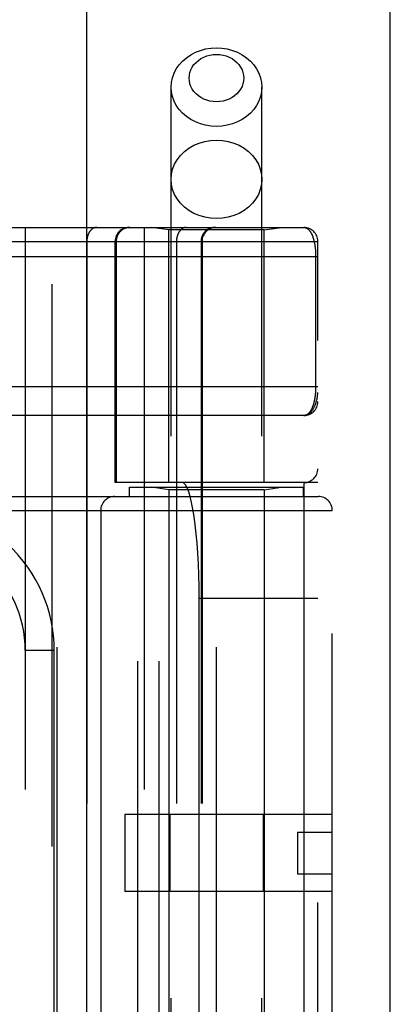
# Model space of a CAD drawing. Header units: inches. Extents: x 0 to 221, y 0 to 143.
# Tile 91 of 256: x 96.397 to 97.197, y 37.994 to 40.121. Entities that reach past the tile are written whole.
import ezdxf

# ---------------------------------------------------------------- set-up
doc = ezdxf.new("R2010")
doc.units = ezdxf.units.IN
doc.header["$LTSCALE"] = 12.142857
doc.header["$MEASUREMENT"] = 0
doc.linetypes.add('HIDDEN', pattern=[0.2, 0.1, -0.1])
doc.layers.get('0').update_dxf_attribs({"linetype": 'CONTINUOUS'})
doc.layers.add('RIGHTHAND_DOOR_ASSEMBLY', color=7, linetype='CONTINUOUS')

msp = doc.modelspace()

# ---------------------------------------------------------------- linework, layer by layer
at = {"color": 3, "linetype": 'Continuous'}
msp.add_line((97.1972, 33.5496), (97.1972, 110.0793), dxfattribs=at)
at = {"layer": 'RIGHTHAND_DOOR_ASSEMBLY', "color": 8, "linetype": 'HIDDEN'}
for p, q in [((96.4665, 105.1206), (96.4665, 33.7706)), ((96.724, 36.7926), (96.724, 39.975)), ((96.92, 36.7926), (96.92, 39.975)), ((96.137, 39.6718), (97.0107, 39.6718)), ((96.4092, 39.6718), (96.4092, 36.9693)), ((96.6657, 39.6718), (96.6657, 36.9693)), ((96.719, 39.6666), (96.6815, 39.6718)), ((96.925, 39.6666), (96.719, 39.6666)), ((96.719, 39.1206), (96.719, 39.6666)), ((96.925, 39.6666), (96.9625, 39.6718)), ((96.925, 39.1206), (96.925, 39.6666)), ((96.3753, 39.6418), (97.0407, 39.6418)), ((96.5422, 39.6418), (96.5422, 36.9993)), ((96.6032, 39.1206), (96.6032, 39.6418)), ((96.6055, 39.6418), (96.6055, 39.1206)), ((96.92, 39.6406), (96.724, 39.6406)), ((96.7357, 39.6418), (96.7357, 36.9993)), ((96.7888, 39.6418), (96.7888, 36.9993)), ((96.7908, 39.6418), (96.7908, 36.9993)), ((97.0407, 36.9993), (97.0407, 39.6418)), ((96.137, 39.6093), (97.0407, 39.6093)), ((96.1304, 39.3281), (97.0407, 39.3281)), ((97.0107, 39.2656), (96.137, 39.2656)), ((97.0407, 39.1206), (96.6032, 39.1206)), ((96.6523, 37.5206), (96.6523, 39.1206)), ((96.6982, 37.5206), (96.6982, 39.1206)), ((97.0107, 39.1206), (97.0107, 37.5206)), ((95.9157, 39.0906), (97.042, 39.0906)), ((96.4782, 37.5506), (96.4782, 39.0906)), ((96.6345, 39.1106), (97.0095, 39.1106)), ((96.6345, 39.0906), (96.6345, 39.1106)), ((96.719, 39.1053), (96.6815, 39.1106)), ((96.925, 39.1053), (96.719, 39.1053)), ((96.719, 39.1053), (96.719, 37.5359)), ((96.822, 37.5506), (96.822, 39.0906)), ((96.925, 39.1053), (96.9625, 39.1106)), ((96.925, 39.1053), (96.925, 37.5359)), ((97.0095, 39.0906), (97.0095, 39.1106)), ((95.9157, 39.0606), (97.072, 39.0606)), ((96.572, 39.0606), (96.572, 37.5806)), ((97.072, 37.5806), (97.072, 39.0606)), ((97.0407, 38.8706), (96.7846, 38.8706)), ((96.7846, 37.7706), (96.7846, 38.8706)), ((96.4717, 38.7581), (96.4092, 38.7581)), ((96.4717, 37.8831), (96.4717, 38.7581)), ((97.072, 38.4036), (96.624, 38.4036)), ((96.624, 38.4036), (96.624, 38.2376)), ((96.7213, 38.4036), (96.7213, 38.2376)), ((96.9226, 38.4036), (96.9226, 38.2376)), ((96.997, 38.3656), (97.072, 38.3656)), ((96.997, 38.3656), (96.997, 38.2756)), ((96.997, 38.2756), (97.072, 38.2756)), ((97.072, 38.2376), (96.624, 38.2376))]:
    msp.add_line(p, q, dxfattribs=at)
at = {"layer": 'RIGHTHAND_DOOR_ASSEMBLY', "color": 3, "linetype": 'Continuous'}
msp.add_line((96.5415, 105.1206), (96.5415, 33.7706), dxfattribs=at)
at = {"layer": 'RIGHTHAND_DOOR_ASSEMBLY', "color": 8, "linetype": 'HIDDEN'}
for points in [[(96.724, 39.975), (96.7247, 39.9852), (96.7268, 39.9953), (96.7303, 40.005), (96.7352, 40.0144), (96.7413, 40.0232), (96.7486, 40.0312), (96.757, 40.0385), (96.7663, 40.0448), (96.7764, 40.0501), (96.7872, 40.0543), (96.7985, 40.0574), (96.8102, 40.0592), (96.822, 40.0598)], [(96.822, 40.0598), (96.8338, 40.0592), (96.8454, 40.0574), (96.8567, 40.0543), (96.8675, 40.0501), (96.8776, 40.0448), (96.887, 40.0385), (96.8953, 40.0312), (96.9026, 40.0232), (96.9087, 40.0144), (96.9136, 40.005), (96.9171, 39.9953), (96.9193, 39.9852), (96.92, 39.975)], [(96.822, 39.9434), (96.8148, 39.9437), (96.8079, 39.9448), (96.8011, 39.9467), (96.7946, 39.9492), (96.7885, 39.9524), (96.7829, 39.9562), (96.7778, 39.9606), (96.7734, 39.9654), (96.7697, 39.9707), (96.7668, 39.9763), (96.7647, 39.9822), (96.7634, 39.9883), (96.763, 39.9945), (96.7634, 40.0006), (96.7647, 40.0067), (96.7668, 40.0126), (96.7697, 40.0182), (96.7734, 40.0235), (96.7778, 40.0283), (96.7829, 40.0327), (96.7885, 40.0365), (96.7946, 40.0397), (96.8011, 40.0422), (96.8079, 40.0441), (96.8148, 40.0452), (96.822, 40.0455)], [(96.822, 40.0455), (96.8291, 40.0452), (96.8361, 40.0441), (96.8429, 40.0422), (96.8494, 40.0397), (96.8555, 40.0365), (96.8611, 40.0327), (96.8661, 40.0283), (96.8705, 40.0235), (96.8742, 40.0182), (96.8771, 40.0126), (96.8792, 40.0067), (96.8805, 40.0006), (96.881, 39.9944), (96.8805, 39.9883), (96.8792, 39.9822), (96.8771, 39.9763), (96.8742, 39.9707), (96.8705, 39.9654), (96.8661, 39.9606), (96.8611, 39.9562), (96.8555, 39.9524), (96.8494, 39.9492), (96.8429, 39.9467), (96.8361, 39.9448), (96.8291, 39.9437), (96.822, 39.9434)], [(96.822, 39.8901), (96.8102, 39.8907), (96.7985, 39.8925), (96.7872, 39.8956), (96.7764, 39.8998), (96.7663, 39.9051), (96.757, 39.9114), (96.7486, 39.9187), (96.7413, 39.9267), (96.7352, 39.9355), (96.7303, 39.9449), (96.7268, 39.9546), (96.7247, 39.9647), (96.724, 39.975)], [(96.92, 39.975), (96.9193, 39.9647), (96.9171, 39.9546), (96.9136, 39.9449), (96.9087, 39.9355), (96.9026, 39.9267), (96.8953, 39.9187), (96.887, 39.9114), (96.8776, 39.9051), (96.8675, 39.8998), (96.8567, 39.8956), (96.8454, 39.8925), (96.8338, 39.8907), (96.822, 39.8901)], [(96.724, 39.7757), (96.7248, 39.7868), (96.7273, 39.7977), (96.7314, 39.8082), (96.7371, 39.8181), (96.7442, 39.8274), (96.7527, 39.8357), (96.7623, 39.843), (96.773, 39.8492), (96.7845, 39.8541), (96.7966, 39.8577), (96.8092, 39.8598), (96.822, 39.8606)], [(96.822, 39.8606), (96.8348, 39.8598), (96.8473, 39.8577), (96.8595, 39.8541), (96.871, 39.8492), (96.8816, 39.843), (96.8913, 39.8357), (96.8997, 39.8274), (96.9068, 39.8181), (96.9125, 39.8082), (96.9166, 39.7977), (96.9191, 39.7868), (96.92, 39.7757)], [(96.822, 39.6908), (96.8092, 39.6916), (96.7966, 39.6937), (96.7845, 39.6973), (96.773, 39.7022), (96.7623, 39.7084), (96.7527, 39.7157), (96.7442, 39.724), (96.7371, 39.7333), (96.7314, 39.7432), (96.7273, 39.7537), (96.7248, 39.7646), (96.724, 39.7757)], [(96.92, 39.7757), (96.9191, 39.7646), (96.9166, 39.7537), (96.9125, 39.7432), (96.9068, 39.7333), (96.8997, 39.724), (96.8913, 39.7157), (96.8816, 39.7084), (96.871, 39.7022), (96.8595, 39.6973), (96.8473, 39.6937), (96.8348, 39.6916), (96.822, 39.6908)], [(96.5634, 39.6718), (96.5629, 39.6718), (96.5625, 39.6718), (96.562, 39.6718), (96.5615, 39.6717), (96.5611, 39.6717), (96.5606, 39.6716), (96.5602, 39.6715), (96.5597, 39.6714), (96.5593, 39.6713), (96.5588, 39.6711), (96.5583, 39.671), (96.5579, 39.6708), (96.5575, 39.6706), (96.557, 39.6705), (96.5566, 39.6702), (96.5561, 39.67), (96.5557, 39.6698), (96.5553, 39.6696), (96.5548, 39.6693), (96.5544, 39.669), (96.554, 39.6687), (96.5536, 39.6685), (96.5532, 39.6681), (96.5528, 39.6678), (96.5524, 39.6675), (96.552, 39.6671), (96.5516, 39.6668), (96.5512, 39.6664), (96.5508, 39.666), (96.5505, 39.6656), (96.5501, 39.6652), (96.5498, 39.6648), (96.5494, 39.6644), (96.5491, 39.664), (96.5487, 39.6635), (96.5484, 39.6631), (96.5481, 39.6626), (96.5478, 39.6621), (96.5474, 39.6616), (96.5471, 39.6611), (96.5468, 39.6606), (96.5466, 39.6601), (96.5463, 39.6596), (96.546, 39.659), (96.5458, 39.6585), (96.5455, 39.658), (96.5453, 39.6574), (96.545, 39.6568), (96.5448, 39.6563), (96.5446, 39.6557), (96.5444, 39.6551), (96.5442, 39.6545), (96.544, 39.6539), (96.5438, 39.6533), (96.5436, 39.6527), (96.5435, 39.6521), (96.5433, 39.6515), (96.5432, 39.6509), (96.543, 39.6502), (96.5429, 39.6496), (96.5428, 39.649), (96.5427, 39.6483), (96.5426, 39.6477), (96.5425, 39.647), (96.5424, 39.6464), (96.5424, 39.6458), (96.5423, 39.6451), (96.5423, 39.6445), (96.5422, 39.6438), (96.5422, 39.6431), (96.5422, 39.6425), (96.5422, 39.6418)], [(96.6352, 39.6718), (96.6346, 39.6718), (96.6339, 39.6718), (96.6333, 39.6718), (96.6326, 39.6717), (96.632, 39.6717), (96.6313, 39.6716), (96.6307, 39.6715), (96.6301, 39.6714), (96.6294, 39.6713), (96.6288, 39.6711), (96.6282, 39.671), (96.6275, 39.6708), (96.6269, 39.6706), (96.6263, 39.6705), (96.6257, 39.6702), (96.6251, 39.67), (96.6245, 39.6698), (96.6239, 39.6696), (96.6233, 39.6693), (96.6227, 39.669), (96.6221, 39.6687), (96.6215, 39.6685), (96.6209, 39.6681), (96.6204, 39.6678), (96.6198, 39.6675), (96.6193, 39.6671), (96.6187, 39.6668), (96.6182, 39.6664), (96.6177, 39.666), (96.6172, 39.6656), (96.6166, 39.6652), (96.6161, 39.6648), (96.6157, 39.6644), (96.6152, 39.664), (96.6147, 39.6635), (96.6142, 39.6631), (96.6138, 39.6626), (96.6133, 39.6621), (96.6129, 39.6616), (96.6125, 39.6611), (96.6121, 39.6606), (96.6117, 39.6601), (96.6113, 39.6596), (96.6109, 39.659), (96.6105, 39.6585), (96.6102, 39.658), (96.6098, 39.6574), (96.6095, 39.6568), (96.6092, 39.6563), (96.6089, 39.6557), (96.6086, 39.6551), (96.6083, 39.6545), (96.6081, 39.6539), (96.6078, 39.6533), (96.6076, 39.6527), (96.6073, 39.6521), (96.6071, 39.6515), (96.6069, 39.6509), (96.6067, 39.6502), (96.6066, 39.6496), (96.6064, 39.649), (96.6062, 39.6483), (96.6061, 39.6477), (96.606, 39.647), (96.6059, 39.6464), (96.6058, 39.6458), (96.6057, 39.6451), (96.6057, 39.6445), (96.6056, 39.6438), (96.6056, 39.6431), (96.6055, 39.6425), (96.6055, 39.6418)], [(96.7569, 39.6718), (96.7565, 39.6718), (96.756, 39.6718), (96.7555, 39.6718), (96.7551, 39.6717), (96.7546, 39.6717), (96.7542, 39.6716), (96.7537, 39.6715), (96.7532, 39.6714), (96.7528, 39.6713), (96.7523, 39.6711), (96.7519, 39.671), (96.7514, 39.6708), (96.751, 39.6706), (96.7505, 39.6705), (96.7501, 39.6702), (96.7497, 39.67), (96.7492, 39.6698), (96.7488, 39.6696), (96.7484, 39.6693), (96.748, 39.669), (96.7475, 39.6687), (96.7471, 39.6685), (96.7467, 39.6681), (96.7463, 39.6678), (96.7459, 39.6675), (96.7455, 39.6671), (96.7451, 39.6668), (96.7448, 39.6664), (96.7444, 39.666), (96.744, 39.6656), (96.7437, 39.6652), (96.7433, 39.6648), (96.7429, 39.6644), (96.7426, 39.664), (96.7423, 39.6635), (96.7419, 39.6631), (96.7416, 39.6626), (96.7413, 39.6621), (96.741, 39.6616), (96.7407, 39.6611), (96.7404, 39.6606), (96.7401, 39.6601), (96.7398, 39.6596), (96.7396, 39.659), (96.7393, 39.6585), (96.739, 39.658), (96.7388, 39.6574), (96.7386, 39.6568), (96.7383, 39.6563), (96.7381, 39.6557), (96.7379, 39.6551), (96.7377, 39.6545), (96.7375, 39.6539), (96.7373, 39.6533), (96.7372, 39.6527), (96.737, 39.6521), (96.7368, 39.6515), (96.7367, 39.6509), (96.7366, 39.6502), (96.7364, 39.6496), (96.7363, 39.649), (96.7362, 39.6483), (96.7361, 39.6477), (96.736, 39.647), (96.736, 39.6464), (96.7359, 39.6458), (96.7358, 39.6451), (96.7358, 39.6445), (96.7358, 39.6438), (96.7357, 39.6431), (96.7357, 39.6425), (96.7357, 39.6418)], [(96.8185, 39.6718), (96.8178, 39.6718), (96.8172, 39.6718), (96.8165, 39.6718), (96.8159, 39.6717), (96.8152, 39.6717), (96.8146, 39.6716), (96.8139, 39.6715), (96.8133, 39.6714), (96.8127, 39.6713), (96.812, 39.6711), (96.8114, 39.671), (96.8108, 39.6708), (96.8102, 39.6706), (96.8095, 39.6705), (96.8089, 39.6702), (96.8083, 39.67), (96.8077, 39.6698), (96.8071, 39.6696), (96.8065, 39.6693), (96.8059, 39.669), (96.8053, 39.6687), (96.8048, 39.6685), (96.8042, 39.6681), (96.8036, 39.6678), (96.8031, 39.6675), (96.8025, 39.6671), (96.802, 39.6668), (96.8014, 39.6664), (96.8009, 39.666), (96.8004, 39.6656), (96.7999, 39.6652), (96.7994, 39.6648), (96.7989, 39.6644), (96.7984, 39.664), (96.7979, 39.6635), (96.7975, 39.6631), (96.797, 39.6626), (96.7966, 39.6621), (96.7961, 39.6616), (96.7957, 39.6611), (96.7953, 39.6606), (96.7949, 39.6601), (96.7945, 39.6596), (96.7941, 39.659), (96.7938, 39.6585), (96.7934, 39.658), (96.7931, 39.6574), (96.7928, 39.6568), (96.7924, 39.6563), (96.7921, 39.6557), (96.7918, 39.6551), (96.7916, 39.6545), (96.7913, 39.6539), (96.791, 39.6533), (96.7908, 39.6527), (96.7906, 39.6521), (96.7904, 39.6515), (96.7902, 39.6509), (96.79, 39.6502), (96.7898, 39.6496), (96.7896, 39.649), (96.7895, 39.6483), (96.7894, 39.6477), (96.7892, 39.647), (96.7891, 39.6464), (96.789, 39.6458), (96.789, 39.6451), (96.7889, 39.6445), (96.7888, 39.6438), (96.7888, 39.6431), (96.7888, 39.6425), (96.7888, 39.6418)], [(97.0107, 39.6718), (97.0113, 39.6718), (97.0119, 39.6718), (97.0125, 39.6717), (97.0131, 39.6716), (97.0137, 39.6715), (97.0143, 39.6713), (97.0148, 39.6711), (97.0154, 39.6709), (97.0159, 39.6707), (97.0164, 39.6704), (97.017, 39.6701), (97.0175, 39.6698), (97.018, 39.6695), (97.0185, 39.6692), (97.019, 39.6688), (97.0195, 39.6684), (97.02, 39.668), (97.0205, 39.6675), (97.0209, 39.6671), (97.0214, 39.6666), (97.0218, 39.6661), (97.0223, 39.6656), (97.0227, 39.6651), (97.0231, 39.6646), (97.0236, 39.664), (97.024, 39.6634), (97.0244, 39.6629), (97.0248, 39.6623), (97.0251, 39.6616), (97.0255, 39.661), (97.0259, 39.6604), (97.0262, 39.6597), (97.0266, 39.6591), (97.027, 39.6584), (97.0273, 39.6577), (97.0276, 39.657), (97.0279, 39.6563), (97.0283, 39.6556), (97.0286, 39.6549), (97.0289, 39.6541), (97.0292, 39.6534), (97.0295, 39.6526), (97.0297, 39.6519), (97.03, 39.6511), (97.0303, 39.6503), (97.0305, 39.6495), (97.0308, 39.6488), (97.031, 39.648), (97.0313, 39.6472), (97.0315, 39.6464), (97.0317, 39.6455), (97.032, 39.6447), (97.0322, 39.6439), (97.0324, 39.6431), (97.0326, 39.6422), (97.0328, 39.6414), (97.033, 39.6406), (97.0331, 39.6397), (97.0333, 39.6389), (97.0335, 39.638), (97.0336, 39.6372), (97.0338, 39.6363), (97.034, 39.6355), (97.0341, 39.6346), (97.0343, 39.6337), (97.0344, 39.6329), (97.0345, 39.632), (97.0346, 39.6311), (97.0348, 39.6303), (97.0349, 39.6294), (97.035, 39.6285), (97.0351, 39.6277), (97.0352, 39.6268), (97.0353, 39.626), (97.0354, 39.6251), (97.0354, 39.6243), (97.0355, 39.6234), (97.0356, 39.6226), (97.0356, 39.6218), (97.0357, 39.6209), (97.0358, 39.6201), (97.0358, 39.6193), (97.0359, 39.6184), (97.0359, 39.6176), (97.036, 39.6168), (97.036, 39.616), (97.036, 39.6151), (97.036, 39.6143), (97.0361, 39.6135), (97.0361, 39.6127), (97.0361, 39.6118), (97.0361, 39.611), (97.0361, 39.6102), (97.0361, 39.6093)], [(97.0361, 39.6093), (97.0361, 39.3273), (97.0361, 39.3265), (97.0361, 39.3256), (97.0361, 39.3248), (97.0361, 39.324), (97.036, 39.3232), (97.036, 39.3223), (97.036, 39.3215), (97.036, 39.3207), (97.0359, 39.3198), (97.0359, 39.319), (97.0358, 39.3182), (97.0358, 39.3173), (97.0357, 39.3165), (97.0356, 39.3156), (97.0356, 39.3147), (97.0355, 39.3139), (97.0354, 39.313), (97.0353, 39.3122), (97.0353, 39.3113), (97.0352, 39.3104), (97.0351, 39.3095), (97.035, 39.3087), (97.0348, 39.3078), (97.0347, 39.3069), (97.0346, 39.306), (97.0345, 39.3051), (97.0343, 39.3042), (97.0342, 39.3033), (97.034, 39.3024), (97.0339, 39.3016), (97.0337, 39.3007), (97.0336, 39.2998), (97.0334, 39.2989), (97.0332, 39.2981), (97.033, 39.2972), (97.0328, 39.2964), (97.0326, 39.2955), (97.0324, 39.2946), (97.0322, 39.2938), (97.032, 39.293), (97.0318, 39.2921), (97.0316, 39.2913), (97.0313, 39.2905), (97.0311, 39.2896), (97.0308, 39.2888), (97.0306, 39.288), (97.0303, 39.2872), (97.03, 39.2864), (97.0298, 39.2856), (97.0295, 39.2848), (97.0292, 39.2841), (97.0289, 39.2833), (97.0286, 39.2826), (97.0282, 39.2818), (97.0279, 39.2811), (97.0276, 39.2804), (97.0272, 39.2796), (97.0269, 39.2789), (97.0265, 39.2782), (97.0262, 39.2776), (97.0258, 39.2769), (97.0254, 39.2762), (97.025, 39.2756), (97.0246, 39.275), (97.0242, 39.2744), (97.0238, 39.2738), (97.0234, 39.2732), (97.023, 39.2726), (97.0225, 39.2721), (97.0221, 39.2716), (97.0216, 39.271), (97.0211, 39.2706), (97.0207, 39.2701), (97.0202, 39.2696), (97.0197, 39.2692), (97.0192, 39.2688), (97.0187, 39.2684), (97.0182, 39.268), (97.0177, 39.2677), (97.0171, 39.2674), (97.0166, 39.2671), (97.016, 39.2668), (97.0155, 39.2666), (97.0149, 39.2663), (97.0143, 39.2661), (97.0137, 39.266), (97.0132, 39.2658), (97.0126, 39.2657), (97.012, 39.2657), (97.0113, 39.2656), (97.0107, 39.2656)], [(97.0107, 39.2656), (97.0114, 39.2656), (97.0121, 39.2656), (97.0127, 39.2657), (97.0134, 39.2658), (97.0141, 39.2659), (97.0148, 39.2661), (97.0155, 39.2662), (97.0162, 39.2664), (97.0169, 39.2667), (97.0176, 39.267), (97.0183, 39.2673), (97.019, 39.2676), (97.0197, 39.268), (97.0204, 39.2684), (97.0211, 39.2688), (97.0218, 39.2693), (97.0225, 39.2698), (97.0232, 39.2704), (97.0239, 39.271), (97.0246, 39.2716), (97.0254, 39.2723), (97.0261, 39.2731), (97.0268, 39.2739), (97.0275, 39.2747), (97.0282, 39.2756), (97.0289, 39.2766), (97.0296, 39.2776), (97.0303, 39.2786), (97.031, 39.2798), (97.0317, 39.281), (97.0324, 39.2823), (97.033, 39.2836), (97.0337, 39.285), (97.0344, 39.2866), (97.035, 39.2882), (97.0357, 39.2899), (97.0363, 39.2917), (97.0369, 39.2937), (97.0375, 39.2957), (97.0381, 39.2977), (97.0386, 39.2996), (97.039, 39.3015), (97.0393, 39.3031), (97.0396, 39.3046), (97.0398, 39.306), (97.04, 39.3073), (97.0402, 39.3085), (97.0403, 39.3096), (97.0404, 39.3105), (97.0405, 39.3114), (97.0406, 39.3122), (97.0406, 39.313), (97.0407, 39.3137), (97.0407, 39.3144), (97.0407, 39.315), (97.0407, 39.3156)]]:
    msp.add_lwpolyline(points, dxfattribs=at)
for centre, radius, start, end in [((96.6332, 39.6418), 0.03, 90, 180), ((96.8208, 39.6418), 0.03, 90, 180), ((97.0107, 39.6418), 0.03, 0, 90), ((97.0107, 39.2956), 0.03, 270.0001, 360), ((97.0107, 39.1506), 0.03, 270, 360), ((96.602, 39.0606), 0.03, 90, 180), ((97.042, 39.0606), 0.03, 0, 90), ((96.1592, 38.7581), 0.3125, 0, 94.0875), ((96.1592, 38.7581), 0.25, 0, 100.3342)]:
    msp.add_arc(centre, radius, start, end, dxfattribs=at)
msp.add_ellipse((96.7478, 38.8706), major_axis=(0, 0.25), ratio=0.146965, start_param=-1.570796, end_param=0, dxfattribs=at)

doc.saveas('drawing.dxf')
